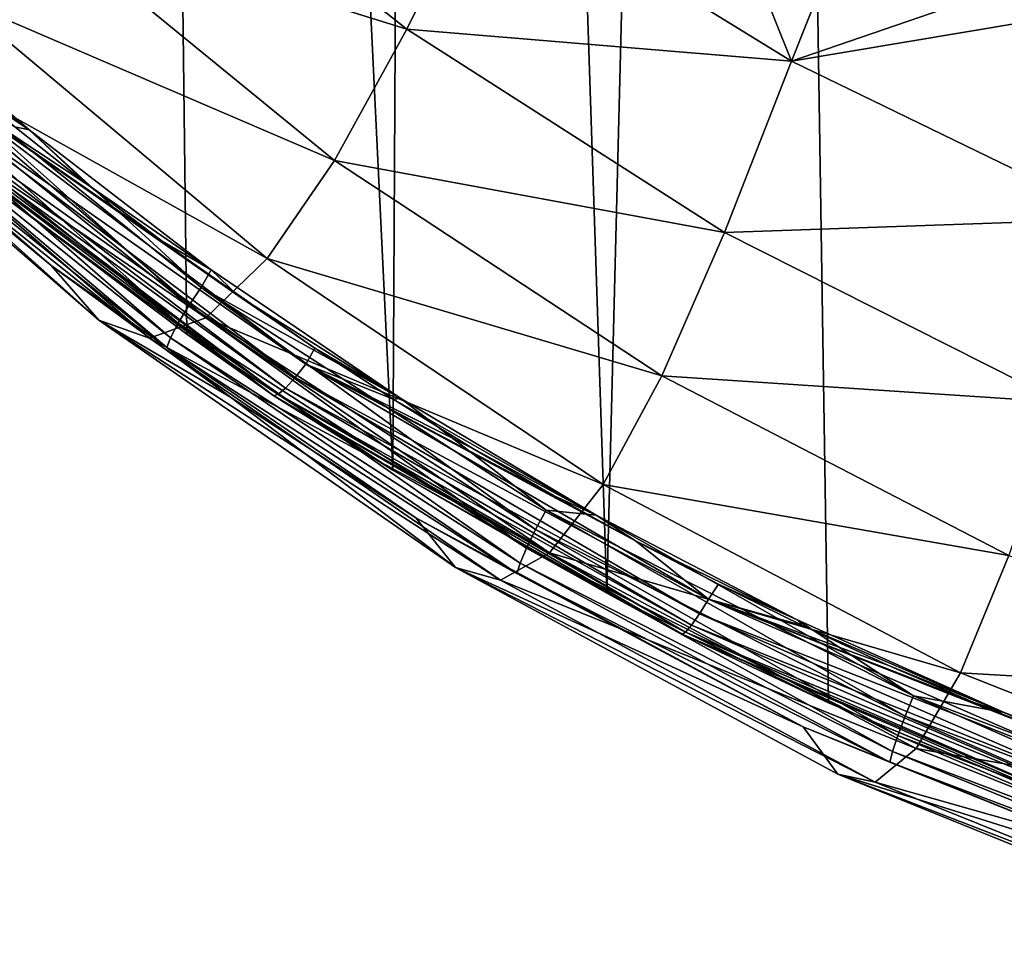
# Model space of a CAD drawing. Header units: metres. Extents: x -25 to 70, y -236 to 25.
# Tile 5 of 256: x -9.63 to -5.84, y -235.28 to -231.73. Entities that reach past the tile are written whole.
import ezdxf

# ---------------------------------------------------------------- set-up
doc = ezdxf.new("R2010")
doc.units = ezdxf.units.M
doc.layers.add('solid_10481002', color=7, linetype='CONTINUOUS')

msp = doc.modelspace()

# ---------------------------------------------------------------- linework, layer by layer
at = {"layer": 'solid_10481002'}
for points in [[(-9.742725, -232.368683, 242.191055), (-9.241827, -211.757874, 326.491302), (-10.32458, -210.880234, 326.272522)], [(-9.742725, -232.368683, 242.191055), (-8.985071, -232.939255, 242.333298), (-9.241827, -211.757874, 326.491302)], [(-8.192473, -233.462189, 242.463654), (-8.077446, -212.536407, 326.685394), (-9.241827, -211.757874, 326.491302)], [(-8.985071, -232.939255, 242.333298), (-8.192473, -233.462189, 242.463654), (-9.241827, -211.757874, 326.491302)], [(-8.192473, -233.462189, 242.463654), (-7.368227, -233.935593, 242.581665), (-8.077446, -212.536407, 326.685394)], [(-7.368227, -233.935593, 242.581665), (-6.843808, -213.207275, 326.852631), (-8.077446, -212.536407, 326.685394)], [(-7.368227, -233.935593, 242.581665), (-6.514985, -234.358047, 242.686981), (-6.843808, -213.207275, 326.852631)], [(-5.635999, -234.727737, 242.779129), (-5.552163, -213.764297, 326.991455), (-6.843808, -213.207275, 326.852631)], [(-6.514985, -234.358047, 242.686981), (-5.635999, -234.727737, 242.779129), (-6.843808, -213.207275, 326.852631)], [(-6.658262, -231.887878, 234.249054), (-7.840975, -231.159744, 234.081726), (-7.10093, -230.784363, 233.416962)], [(-6.658262, -231.887878, 234.249054), (-7.10093, -230.784363, 233.416962), (-6.377124, -231.181763, 233.510529)], [(-9.277153, -230.862839, 234.776398), (-8.138356, -231.765442, 234.972412), (-9.58688, -231.313034, 235.765732)], [(-9.277153, -230.862839, 234.776398), (-7.840975, -231.159744, 234.081726), (-8.138356, -231.765442, 234.972412)], [(-8.138356, -231.765442, 234.972412), (-7.840975, -231.159744, 234.081726), (-6.658262, -231.887878, 234.249054)], [(-6.658262, -231.887878, 234.249054), (-6.377124, -231.181763, 233.510529), (-5.632508, -231.534698, 233.593994)], [(-9.58688, -231.313034, 235.765732), (-8.417028, -232.269974, 235.969666), (-9.873083, -231.643906, 236.837265)], [(-8.138356, -231.765442, 234.972412), (-8.417028, -232.269974, 235.969666), (-9.58688, -231.313034, 235.765732)], [(-6.658262, -231.887878, 234.249054), (-5.632508, -231.534698, 233.593994), (-5.326669, -231.664291, 233.624741)], [(-10.258101, -231.573959, 241.683807), (-9.591504, -232.151978, 241.827911), (-10.18915, -231.674637, 241.708908)], [(-10.156911, -231.771271, 241.721817), (-9.591504, -232.151978, 241.827911), (-10.258101, -231.573959, 241.683807)], [(-9.873083, -231.643906, 236.837265), (-8.6754, -232.647614, 237.051865), (-10.134431, -231.833664, 237.968262)], [(-8.417028, -232.269974, 235.969666), (-8.6754, -232.647614, 237.051865), (-9.873083, -231.643906, 236.837265)], [(-9.591504, -232.151978, 241.827911), (-9.920637, -231.910583, 241.767731), (-10.18915, -231.674637, 241.708908)], [(-5.408954, -232.495514, 234.39032), (-6.658262, -231.887878, 234.249054), (-5.326669, -231.664291, 233.624741)], [(-8.977043, -232.828644, 241.950577), (-10.156911, -231.771271, 241.721817), (-10.210485, -231.835831, 241.703018)], [(-10.156911, -231.771271, 241.721817), (-8.929846, -232.758957, 241.968109), (-9.591504, -232.151978, 241.827911)], [(-8.977043, -232.828644, 241.950577), (-8.929846, -232.758957, 241.968109), (-10.156911, -231.771271, 241.721817)], [(-8.138356, -231.765442, 234.972412), (-6.915654, -232.547455, 235.144424), (-8.417028, -232.269974, 235.969666)], [(-8.138356, -231.765442, 234.972412), (-6.658262, -231.887878, 234.249054), (-6.915654, -232.547455, 235.144424)], [(-10.585445, -231.7883, 240.279083), (-9.324126, -232.884995, 240.536453), (-10.166083, -232.130585, 241.482407)], [(-9.128089, -232.954254, 239.36879), (-9.324126, -232.884995, 240.536453), (-10.585445, -231.7883, 240.279083)], [(-10.371491, -231.880341, 239.127045), (-9.128089, -232.954254, 239.36879), (-10.585445, -231.7883, 240.279083)], [(-10.134431, -231.833664, 237.968262), (-8.91223, -232.87648, 238.195618), (-10.371491, -231.880341, 239.127045)], [(-10.210485, -231.835831, 241.703018), (-10.257228, -231.899033, 241.658997), (-9.018209, -232.896332, 241.907684)], [(-8.977043, -232.828644, 241.950577), (-10.210485, -231.835831, 241.703018), (-9.018209, -232.896332, 241.907684)], [(-8.6754, -232.647614, 237.051865), (-8.91223, -232.87648, 238.195618), (-10.134431, -231.833664, 237.968262)], [(-8.91223, -232.87648, 238.195618), (-9.128089, -232.954254, 239.36879), (-10.371491, -231.880341, 239.127045)], [(-10.257228, -231.899033, 241.658997), (-10.290145, -231.951996, 241.594147), (-9.047205, -232.952438, 241.843628)], [(-9.018209, -232.896332, 241.907684), (-10.257228, -231.899033, 241.658997), (-9.047205, -232.952438, 241.843628)], [(-9.591504, -232.151978, 241.827911), (-9.646158, -232.140305, 241.825012), (-9.920637, -231.910583, 241.767731)], [(-6.915654, -232.547455, 235.144424), (-6.658262, -231.887878, 234.249054), (-5.408954, -232.495514, 234.39032)], [(-10.290145, -231.951996, 241.594147), (-10.306032, -231.988754, 241.517929), (-9.0612, -232.990723, 241.767792)], [(-9.047205, -232.952438, 241.843628), (-10.290145, -231.951996, 241.594147), (-9.0612, -232.990723, 241.767792)], [(-10.306032, -231.988754, 241.517929), (-10.166083, -232.130585, 241.482407), (-9.506377, -232.6745, 241.62027)], [(-9.0612, -232.990723, 241.767792), (-10.306032, -231.988754, 241.517929), (-9.506377, -232.6745, 241.62027)], [(-10.000348, -232.022568, 241.834976), (-9.951693, -231.976059, 241.793304), (-8.526439, -233.054276, 242.062134)], [(-8.492502, -232.993347, 242.037689), (-8.526439, -233.054276, 242.062134), (-9.951693, -231.976059, 241.793304)], [(-8.788884, -232.790283, 241.987061), (-8.492502, -232.993347, 242.037689), (-9.951693, -231.976059, 241.793304)], [(-9.08008, -232.580338, 241.934723), (-8.788884, -232.790283, 241.987061), (-9.951693, -231.976059, 241.793304)], [(-9.365918, -232.363602, 241.880676), (-9.08008, -232.580338, 241.934723), (-9.951693, -231.976059, 241.793304)], [(-9.646158, -232.140305, 241.825012), (-9.365918, -232.363602, 241.880676), (-9.951693, -231.976059, 241.793304)], [(-10.043674, -232.058304, 241.894943), (-10.000348, -232.022568, 241.834976), (-8.56813, -233.106064, 242.105118)], [(-8.56813, -233.106064, 242.105118), (-10.000348, -232.022568, 241.834976), (-8.526439, -233.054276, 242.062134)], [(-10.076495, -232.078613, 241.967468), (-10.043674, -232.058304, 241.894943), (-8.605255, -233.146484, 242.166245)], [(-8.605255, -233.146484, 242.166245), (-10.043674, -232.058304, 241.894943), (-8.56813, -233.106064, 242.105118)], [(-10.095874, -232.082153, 242.044174), (-10.076495, -232.078613, 241.967468), (-8.633379, -233.170349, 242.23967)], [(-8.649983, -233.17598, 242.316895), (-9.742725, -232.368683, 242.191055), (-10.095874, -232.082153, 242.044174)], [(-8.649983, -233.17598, 242.316895), (-10.095874, -232.082153, 242.044174), (-8.633379, -233.170349, 242.23967)], [(-8.633379, -233.170349, 242.23967), (-10.076495, -232.078613, 241.967468), (-8.605255, -233.146484, 242.166245)], [(-9.324126, -232.884995, 240.536453), (-9.506377, -232.6745, 241.62027), (-10.166083, -232.130585, 241.482407)], [(-9.591504, -232.151978, 241.827911), (-9.365918, -232.363602, 241.880676), (-9.646158, -232.140305, 241.825012)], [(-9.591504, -232.151978, 241.827911), (-8.890844, -232.690826, 241.962265), (-9.365918, -232.363602, 241.880676)], [(-8.929846, -232.758957, 241.968109), (-8.890844, -232.690826, 241.962265), (-9.591504, -232.151978, 241.827911)], [(-8.417028, -232.269974, 235.969666), (-7.157456, -233.098907, 236.148514), (-8.6754, -232.647614, 237.051865)], [(-6.915654, -232.547455, 235.144424), (-7.157456, -233.098907, 236.148514), (-8.417028, -232.269974, 235.969666)], [(-8.649983, -233.17598, 242.316895), (-8.985071, -232.939255, 242.333298), (-9.742725, -232.368683, 242.191055)], [(-8.890844, -232.690826, 241.962265), (-9.08008, -232.580338, 241.934723), (-9.365918, -232.363602, 241.880676)], [(-6.915654, -232.547455, 235.144424), (-5.408954, -232.495514, 234.39032), (-5.621274, -233.200272, 235.290314)], [(-6.915654, -232.547455, 235.144424), (-5.621274, -233.200272, 235.290314), (-7.157456, -233.098907, 236.148514)], [(-8.890844, -232.690826, 241.962265), (-8.788884, -232.790283, 241.987061), (-9.08008, -232.580338, 241.934723)], [(-9.324126, -232.884995, 240.536453), (-8.817303, -233.180786, 241.748749), (-9.506377, -232.6745, 241.62027)], [(-9.0612, -232.990723, 241.767792), (-9.506377, -232.6745, 241.62027), (-8.817303, -233.180786, 241.748749)], [(-8.6754, -232.647614, 237.051865), (-7.382231, -233.516998, 237.239273), (-8.91223, -232.87648, 238.195618)], [(-7.157456, -233.098907, 236.148514), (-7.382231, -233.516998, 237.239273), (-8.6754, -232.647614, 237.051865)], [(-8.929846, -232.758957, 241.968109), (-8.161453, -233.186569, 242.085876), (-8.890844, -232.690826, 241.962265)], [(-8.890844, -232.690826, 241.962265), (-8.161453, -233.186569, 242.085876), (-8.788884, -232.790283, 241.987061)], [(-7.64265, -233.690384, 242.165451), (-8.929846, -232.758957, 241.968109), (-8.977043, -232.828644, 241.950577)], [(-8.929846, -232.758957, 241.968109), (-7.602423, -233.61618, 242.18187), (-8.161453, -233.186569, 242.085876)], [(-7.64265, -233.690384, 242.165451), (-7.602423, -233.61618, 242.18187), (-8.929846, -232.758957, 241.968109)], [(-8.161453, -233.186569, 242.085876), (-8.492502, -232.993347, 242.037689), (-8.788884, -232.790283, 241.987061)], [(-8.977043, -232.828644, 241.950577), (-9.018209, -232.896332, 241.907684), (-7.677721, -233.761978, 242.12355)], [(-7.64265, -233.690384, 242.165451), (-8.977043, -232.828644, 241.950577), (-7.677721, -233.761978, 242.12355)], [(-9.324126, -232.884995, 240.536453), (-7.950394, -233.837387, 240.758835), (-8.817303, -233.180786, 241.748749)], [(-7.777891, -233.885773, 239.57785), (-7.950394, -233.837387, 240.758835), (-9.324126, -232.884995, 240.536453)], [(-9.128089, -232.954254, 239.36879), (-7.777891, -233.885773, 239.57785), (-9.324126, -232.884995, 240.536453)], [(-8.91223, -232.87648, 238.195618), (-7.588861, -233.780151, 238.393082), (-9.128089, -232.954254, 239.36879)], [(-9.018209, -232.896332, 241.907684), (-9.047205, -232.952438, 241.843628), (-7.702433, -233.820847, 242.060181)], [(-7.677721, -233.761978, 242.12355), (-9.018209, -232.896332, 241.907684), (-7.702433, -233.820847, 242.060181)], [(-7.382231, -233.516998, 237.239273), (-7.588861, -233.780151, 238.393082), (-8.91223, -232.87648, 238.195618)], [(-8.649983, -233.17598, 242.316895), (-8.192473, -233.462189, 242.463654), (-8.985071, -232.939255, 242.333298)], [(-7.588861, -233.780151, 238.393082), (-7.777891, -233.885773, 239.57785), (-9.128089, -232.954254, 239.36879)], [(-9.047205, -232.952438, 241.843628), (-9.0612, -232.990723, 241.767792), (-7.714359, -233.860458, 241.98468)], [(-7.702433, -233.820847, 242.060181), (-9.047205, -232.952438, 241.843628), (-7.714359, -233.860458, 241.98468)], [(-9.0612, -232.990723, 241.767792), (-8.817303, -233.180786, 241.748749), (-8.103567, -233.646362, 241.86705)], [(-7.714359, -233.860458, 241.98468), (-9.0612, -232.990723, 241.767792), (-8.103567, -233.646362, 241.86705)], [(-8.492502, -232.993347, 242.037689), (-8.191074, -233.189392, 242.086578), (-8.526439, -233.054276, 242.062134)], [(-8.161453, -233.186569, 242.085876), (-8.191074, -233.189392, 242.086578), (-8.492502, -232.993347, 242.037689)], [(-8.56813, -233.106064, 242.105118), (-8.526439, -233.054276, 242.062134), (-6.977983, -233.959015, 242.287704)], [(-7.258477, -233.734421, 242.222458), (-6.977983, -233.959015, 242.287704), (-8.526439, -233.054276, 242.062134)], [(-7.57388, -233.560043, 242.178986), (-7.258477, -233.734421, 242.222458), (-8.526439, -233.054276, 242.062134)], [(-7.884799, -233.378342, 242.133682), (-7.57388, -233.560043, 242.178986), (-8.526439, -233.054276, 242.062134)], [(-8.191074, -233.189392, 242.086578), (-7.884799, -233.378342, 242.133682), (-8.526439, -233.054276, 242.062134)], [(-7.157456, -233.098907, 236.148514), (-5.821126, -233.790482, 236.299911), (-7.382231, -233.516998, 237.239273)], [(-5.621274, -233.200272, 235.290314), (-5.821126, -233.790482, 236.299911), (-7.157456, -233.098907, 236.148514)], [(-8.605255, -233.146484, 242.166245), (-8.56813, -233.106064, 242.105118), (-7.012098, -234.015228, 242.331802)], [(-7.012098, -234.015228, 242.331802), (-8.56813, -233.106064, 242.105118), (-6.977983, -233.959015, 242.287704)], [(-8.649983, -233.17598, 242.316895), (-8.633379, -233.170349, 242.23967), (-7.065487, -234.086441, 242.468079)], [(-7.079075, -234.093842, 242.545746), (-8.192473, -233.462189, 242.463654), (-8.649983, -233.17598, 242.316895)], [(-7.079075, -234.093842, 242.545746), (-8.649983, -233.17598, 242.316895), (-7.065487, -234.086441, 242.468079)], [(-8.633379, -233.170349, 242.23967), (-8.605255, -233.146484, 242.166245), (-7.042475, -234.059586, 242.393921)], [(-7.065487, -234.086441, 242.468079), (-8.633379, -233.170349, 242.23967), (-7.042475, -234.059586, 242.393921)], [(-7.042475, -234.059586, 242.393921), (-8.605255, -233.146484, 242.166245), (-7.012098, -234.015228, 242.331802)], [(-7.950394, -233.837387, 240.758835), (-8.103567, -233.646362, 241.86705), (-8.817303, -233.180786, 241.748749)], [(-8.161453, -233.186569, 242.085876), (-7.409073, -233.636002, 242.197922), (-8.191074, -233.189392, 242.086578)], [(-7.409073, -233.636002, 242.197922), (-7.884799, -233.378342, 242.133682), (-8.191074, -233.189392, 242.086578)], [(-7.602423, -233.61618, 242.18187), (-7.409073, -233.636002, 242.197922), (-8.161453, -233.186569, 242.085876)], [(-7.409073, -233.636002, 242.197922), (-7.57388, -233.560043, 242.178986), (-7.884799, -233.378342, 242.133682)], [(-7.079075, -234.093842, 242.545746), (-7.368227, -233.935593, 242.581665), (-8.192473, -233.462189, 242.463654)], [(-7.382231, -233.516998, 237.239273), (-6.007272, -234.241882, 237.396973), (-7.588861, -233.780151, 238.393082)], [(-5.821126, -233.790482, 236.299911), (-6.007272, -234.241882, 237.396973), (-7.382231, -233.516998, 237.239273)], [(-7.409073, -233.636002, 242.197922), (-7.258477, -233.734421, 242.222458), (-7.57388, -233.560043, 242.178986)], [(-6.220881, -234.409164, 242.344696), (-7.602423, -233.61618, 242.18187), (-7.64265, -233.690384, 242.165451)], [(-7.602423, -233.61618, 242.18187), (-6.188169, -234.331131, 242.360168), (-7.409073, -233.636002, 242.197922)], [(-6.220881, -234.409164, 242.344696), (-6.188169, -234.331131, 242.360168), (-7.602423, -233.61618, 242.18187)], [(-7.950394, -233.837387, 240.758835), (-6.613028, -234.450363, 242.071686), (-8.103567, -233.646362, 241.86705)], [(-7.714359, -233.860458, 241.98468), (-8.103567, -233.646362, 241.86705), (-6.613028, -234.450363, 242.071686)], [(-7.409073, -233.636002, 242.197922), (-6.635613, -234.038589, 242.298294), (-7.258477, -233.734421, 242.222458)], [(-6.188169, -234.331131, 242.360168), (-6.635613, -234.038589, 242.298294), (-7.409073, -233.636002, 242.197922)], [(-7.64265, -233.690384, 242.165451), (-7.677721, -233.761978, 242.12355), (-6.249389, -234.484024, 242.303619)], [(-6.220881, -234.409164, 242.344696), (-7.64265, -233.690384, 242.165451), (-6.249389, -234.484024, 242.303619)], [(-7.258477, -233.734421, 242.222458), (-6.938815, -233.901321, 242.264084), (-6.977983, -233.959015, 242.287704)], [(-6.635613, -234.038589, 242.298294), (-6.938815, -233.901321, 242.264084), (-7.258477, -233.734421, 242.222458)], [(-7.588861, -233.780151, 238.393082), (-6.178755, -234.533737, 238.557892), (-7.777891, -233.885773, 239.57785)], [(-7.677721, -233.761978, 242.12355), (-7.702433, -233.820847, 242.060181), (-6.269481, -234.545242, 242.240829)], [(-6.249389, -234.484024, 242.303619), (-7.677721, -233.761978, 242.12355), (-6.269481, -234.545242, 242.240829)], [(-6.007272, -234.241882, 237.396973), (-6.178755, -234.533737, 238.557892), (-7.588861, -233.780151, 238.393082)], [(-5.821126, -233.790482, 236.299911), (-4.421477, -234.336304, 236.421768), (-6.007272, -234.241882, 237.396973)], [(-7.950394, -233.837387, 240.758835), (-6.480152, -234.632904, 240.9431), (-6.613028, -234.450363, 242.071686)], [(-6.336064, -234.663116, 239.751251), (-6.480152, -234.632904, 240.9431), (-7.950394, -233.837387, 240.758835)], [(-7.777891, -233.885773, 239.57785), (-6.336064, -234.663116, 239.751251), (-7.950394, -233.837387, 240.758835)], [(-7.702433, -233.820847, 242.060181), (-7.714359, -233.860458, 241.98468), (-6.279178, -234.585983, 242.165604)], [(-6.269481, -234.545242, 242.240829), (-7.702433, -233.820847, 242.060181), (-6.279178, -234.585983, 242.165604)], [(-6.178755, -234.533737, 238.557892), (-6.336064, -234.663116, 239.751251), (-7.777891, -233.885773, 239.57785)], [(-6.279178, -234.585983, 242.165604), (-7.714359, -233.860458, 241.98468), (-6.613028, -234.450363, 242.071686)], [(-6.938815, -233.901321, 242.264084), (-6.615157, -234.060638, 242.303802), (-6.977983, -233.959015, 242.287704)], [(-6.635613, -234.038589, 242.298294), (-6.615157, -234.060638, 242.303802), (-6.938815, -233.901321, 242.264084)], [(-7.079075, -234.093842, 242.545746), (-6.514985, -234.358047, 242.686981), (-7.368227, -233.935593, 242.581665)], [(-7.012098, -234.015228, 242.331802), (-6.977983, -233.959015, 242.287704), (-5.328912, -234.677185, 242.466766)], [(-5.621989, -234.492142, 242.411392), (-5.328912, -234.677185, 242.466766), (-6.977983, -233.959015, 242.287704)], [(-5.956542, -234.35614, 242.377472), (-5.621989, -234.492142, 242.411392), (-6.977983, -233.959015, 242.287704)], [(-6.287667, -234.21228, 242.341614), (-5.956542, -234.35614, 242.377472), (-6.977983, -233.959015, 242.287704)], [(-6.615157, -234.060638, 242.303802), (-6.287667, -234.21228, 242.341614), (-6.977983, -233.959015, 242.287704)], [(-7.042475, -234.059586, 242.393921), (-7.012098, -234.015228, 242.331802), (-5.354963, -234.736908, 242.511734)], [(-5.354963, -234.736908, 242.511734), (-7.012098, -234.015228, 242.331802), (-5.328912, -234.677185, 242.466766)], [(-6.635613, -234.038589, 242.298294), (-5.839508, -234.395309, 242.387238), (-6.615157, -234.060638, 242.303802)], [(-6.188169, -234.331131, 242.360168), (-5.839508, -234.395309, 242.387238), (-6.635613, -234.038589, 242.298294)], [(-7.065487, -234.086441, 242.468079), (-7.042475, -234.059586, 242.393921), (-5.378159, -234.784409, 242.574631)], [(-5.378159, -234.784409, 242.574631), (-7.042475, -234.059586, 242.393921), (-5.354963, -234.736908, 242.511734)], [(-5.839508, -234.395309, 242.387238), (-6.287667, -234.21228, 242.341614), (-6.615157, -234.060638, 242.303802)], [(-7.079075, -234.093842, 242.545746), (-7.065487, -234.086441, 242.468079), (-5.395731, -234.813614, 242.649384)], [(-5.406106, -234.822418, 242.727402), (-6.514985, -234.358047, 242.686981), (-7.079075, -234.093842, 242.545746)], [(-5.406106, -234.822418, 242.727402), (-7.079075, -234.093842, 242.545746), (-5.395731, -234.813614, 242.649384)], [(-5.395731, -234.813614, 242.649384), (-7.065487, -234.086441, 242.468079), (-5.378159, -234.784409, 242.574631)], [(-5.839508, -234.395309, 242.387238), (-5.956542, -234.35614, 242.377472), (-6.287667, -234.21228, 242.341614)], [(-6.007272, -234.241882, 237.396973), (-4.564755, -234.813187, 237.522675), (-6.178755, -234.533737, 238.557892)], [(-4.421477, -234.336304, 236.421768), (-4.564755, -234.813187, 237.522675), (-6.007272, -234.241882, 237.396973)], [(-4.727484, -234.975723, 242.485977), (-6.188169, -234.331131, 242.360168), (-6.220881, -234.409164, 242.344696)], [(-6.188169, -234.331131, 242.360168), (-4.702671, -234.894684, 242.500717), (-5.839508, -234.395309, 242.387238)], [(-4.727484, -234.975723, 242.485977), (-4.702671, -234.894684, 242.500717), (-6.188169, -234.331131, 242.360168)], [(-5.406106, -234.822418, 242.727402), (-5.635999, -234.727737, 242.779129), (-6.514985, -234.358047, 242.686981)], [(-5.839508, -234.395309, 242.387238), (-5.621989, -234.492142, 242.411392), (-5.956542, -234.35614, 242.377472)], [(-6.220881, -234.409164, 242.344696), (-6.249389, -234.484024, 242.303619), (-4.749098, -235.053192, 242.445557)], [(-4.727484, -234.975723, 242.485977), (-6.220881, -234.409164, 242.344696), (-4.749098, -235.053192, 242.445557)], [(-5.839508, -234.395309, 242.387238), (-5.019789, -234.706711, 242.46489), (-5.621989, -234.492142, 242.411392)], [(-4.702671, -234.894684, 242.500717), (-5.019789, -234.706711, 242.46489), (-5.839508, -234.395309, 242.387238)], [(-6.480152, -234.632904, 240.9431), (-5.039795, -235.084747, 242.233398), (-6.613028, -234.450363, 242.071686)], [(-6.279178, -234.585983, 242.165604), (-6.613028, -234.450363, 242.071686), (-5.039795, -235.084747, 242.233398)], [(-6.249389, -234.484024, 242.303619), (-6.269481, -234.545242, 242.240829), (-4.764337, -235.116241, 242.38324)], [(-4.749098, -235.053192, 242.445557), (-6.249389, -234.484024, 242.303619), (-4.764337, -235.116241, 242.38324)], [(-6.178755, -234.533737, 238.557892), (-4.696933, -235.127426, 238.687637), (-6.336064, -234.663116, 239.751251)], [(-4.564755, -234.813187, 237.522675), (-4.696933, -235.127426, 238.687637), (-6.178755, -234.533737, 238.557892)], [(-6.269481, -234.545242, 242.240829), (-6.279178, -234.585983, 242.165604), (-4.77169, -235.157867, 242.308243)], [(-4.764337, -235.116241, 242.38324), (-6.269481, -234.545242, 242.240829), (-4.77169, -235.157867, 242.308243)], [(-4.77169, -235.157867, 242.308243), (-6.279178, -234.585983, 242.165604), (-5.039795, -235.084747, 242.233398)], [(-6.480152, -234.632904, 240.9431), (-4.930002, -235.260361, 241.086441), (-5.039795, -235.084747, 242.233398)], [(-4.81842, -235.275803, 239.886383), (-4.930002, -235.260361, 241.086441), (-6.480152, -234.632904, 240.9431)], [(-6.336064, -234.663116, 239.751251), (-4.81842, -235.275803, 239.886383), (-6.480152, -234.632904, 240.9431)], [(-4.696933, -235.127426, 238.687637), (-4.81842, -235.275803, 239.886383), (-6.336064, -234.663116, 239.751251)]]:
    msp.add_3dface(points, dxfattribs=at)

doc.saveas('drawing.dxf')
